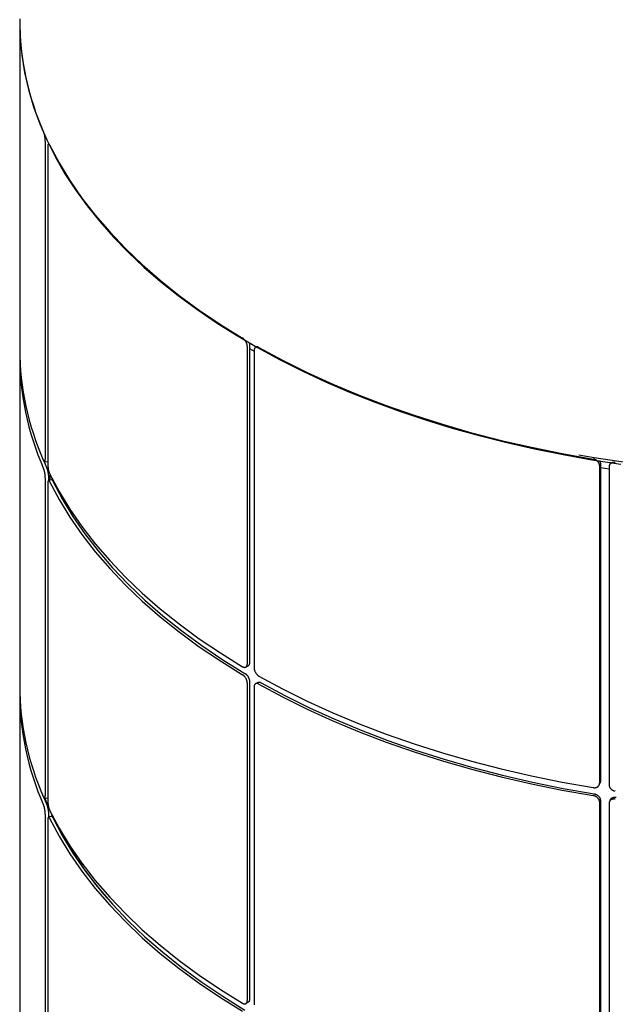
# Model space of a CAD drawing. Header units: millimetres. Extents: x 28 to 4128, y 24 to 2894.
# Tile 30 of 32: x 3268 to 3450, y 1906 to 2207. Entities that reach past the tile are written whole.
import ezdxf

# ---------------------------------------------------------------- set-up
doc = ezdxf.new("R2010")
doc.units = ezdxf.units.MM
doc.header["$LTSCALE"] = 10

msp = doc.modelspace()

# ---------------------------------------------------------------- linework, layer by layer
for p, q in [((3268.14, 2207.6), (3268.14, 2206.78)), ((3268.14, 2207.06), (3268.14, 2106.57)), ((3275.98, 2170.19), (3275.98, 2072.97)), ((3276.76, 2168.51), (3276.76, 2071.29)), ((3276.95, 2169.48), (3276.95, 2169.36)), ((3277, 2169.37), (3276.98, 2169.37)), ((3338.51, 2107.89), (3338.51, 2010.67)), ((3337.79, 2107.48), (3337.79, 2010.26)), ((3338.51, 2106.75), (3339.92, 2105.93)), ((3339.92, 2106.25), (3339.92, 2009.03)), ((3340.52, 2107.27), (3340.34, 2107.17)), ((3268.14, 2104.11), (3268.14, 2003.63)), ((3275.41, 2072.62), (3276.45, 2070.15)), ((3275.77, 2072.11), (3276.74, 2072.25)), ((3276.76, 2072.26), (3276.74, 2072.26)), ((3445.64, 2071.02), (3445.64, 1973.8)), ((3445.9, 2071.58), (3445.9, 1974.36)), ((3445.9, 2070.34), (3448.55, 2069.93)), ((3448.55, 2070.57), (3448.55, 1973.35)), ((3448.91, 2071.66), (3448.66, 2071.1)), ((3275.98, 2067.25), (3275.98, 1970.03)), ((3276.95, 2067.39), (3276.95, 2066.42)), ((3277.94, 2066.58), (3276.98, 2066.43)), ((3277.38, 2068.37), (3277.38, 2066.49)), ((3278.02, 2067.11), (3278.02, 2066.56)), ((3276.76, 2065.57), (3276.76, 1968.35)), ((3337.37, 2009.34), (3338.09, 2009.75)), ((3337.79, 2004.54), (3337.79, 1907.32)), ((3338.51, 2004.95), (3338.51, 1907.73)), ((3339.92, 2003.31), (3339.92, 1906.09)), ((3341.04, 2004.64), (3340.34, 2004.23)), ((3268.14, 2001.17), (3268.14, 1900.69)), ((3445.51, 1973.24), (3445.78, 1973.8)), ((3275.41, 1969.68), (3276.45, 1967.2)), ((3275.77, 1969.16), (3276.74, 1969.31)), ((3275.84, 1969.18), (3276.99, 1966.45)), ((3276.76, 1969.32), (3276.74, 1969.32)), ((3445.64, 1968.08), (3445.64, 1870.86)), ((3445.9, 1968.64), (3445.9, 1871.41)), ((3448.55, 1967.63), (3448.55, 1870.41)), ((3448.91, 1968.72), (3448.66, 1968.16)), ((3275.98, 1964.31), (3275.98, 1867.09)), ((3276.95, 1964.45), (3276.95, 1963.47)), ((3276.95, 1964.09), (3277.2, 1963.52)), ((3277.94, 1963.64), (3276.98, 1963.49)), ((3277.55, 1963.58), (3278.06, 1964.08)), ((3276.76, 1962.63), (3276.76, 1865.41)), ((3278.99, 1962.19), (3278.88, 1962.08)), ((3337.37, 1906.4), (3338.09, 1906.81))]:
    msp.add_line(p, q)
at = {"flags": 128}
for points in [[(3268.14, 2206.78), (3268.3, 2201.78), (3268.8, 2196.48), (3269.65, 2191.2), (3270.86, 2185.93), (3272.4, 2180.7), (3274.3, 2175.51), (3276.53, 2170.36), (3279.1, 2165.27), (3282.01, 2160.23), (3285.24, 2155.26), (3288.8, 2150.37), (3292.68, 2145.56), (3296.88, 2140.84), (3301.38, 2136.21), (3306.18, 2131.68), (3311.28, 2127.27), (3316.67, 2122.97), (3322.34, 2118.79), (3328.28, 2114.74), (3334.48, 2110.82), (3340.93, 2107.04), (3347.63, 2103.41), (3354.57, 2099.92), (3361.73, 2096.59), (3369.1, 2093.42), (3376.68, 2090.42), (3384.45, 2087.58), (3392.4, 2084.92), (3400.52, 2082.43), (3408.8, 2080.12), (3417.23, 2078), (3425.79, 2076.07), (3434.47, 2074.32), (3443.26, 2072.76), (3452.15, 2071.4)], [(3277.3, 2169.03), (3280.21, 2163.54), (3283.51, 2158.12), (3287.2, 2152.78), (3291.26, 2147.54), (3295.69, 2142.4), (3300.49, 2137.37), (3305.64, 2132.45), (3311.14, 2127.66), (3316.97, 2123.01), (3323.13, 2118.5), (3329.61, 2114.14), (3336.4, 2109.94)], [(3341.35, 2107.08), (3348.63, 2103.16), (3356.18, 2099.42), (3364, 2095.87), (3372.05, 2092.5), (3380.35, 2089.32), (3388.86, 2086.35), (3397.58, 2083.58), (3406.49, 2081.02), (3415.57, 2078.68), (3424.81, 2076.55), (3434.2, 2074.64), (3443.71, 2072.96)], [(3277.3, 2068.54), (3280.21, 2063.05), (3283.51, 2057.63), (3287.2, 2052.3), (3291.26, 2047.05), (3295.69, 2041.91), (3300.49, 2036.88), (3305.64, 2031.96), (3311.14, 2027.18), (3316.97, 2022.52), (3323.13, 2018.01), (3329.61, 2013.66), (3336.4, 2009.45)], [(3277.3, 2066.09), (3280.21, 2060.6), (3283.51, 2055.18), (3287.2, 2049.84), (3291.26, 2044.6), (3295.69, 2039.46), (3300.49, 2034.42), (3305.64, 2029.51), (3311.14, 2024.72), (3316.97, 2020.07), (3323.13, 2015.56), (3329.61, 2011.2), (3336.4, 2007)], [(3278.26, 2066.24), (3281.16, 2060.77), (3284.45, 2055.38), (3288.12, 2050.07), (3292.16, 2044.84), (3296.58, 2039.72), (3301.35, 2034.71), (3306.48, 2029.82), (3311.96, 2025.05), (3317.77, 2020.42), (3323.9, 2015.93), (3330.35, 2011.59), (3337.11, 2007.41)], [(3341.35, 2006.59), (3348.63, 2002.67), (3356.18, 1998.93), (3364, 1995.38), (3372.05, 1992.01), (3380.35, 1988.84), (3388.86, 1985.86), (3397.58, 1983.09), (3406.49, 1980.53), (3415.57, 1978.19), (3424.81, 1976.06), (3434.2, 1974.16), (3443.71, 1972.48)], [(3341.35, 2004.14), (3348.63, 2000.22), (3356.18, 1996.48), (3364, 1992.92), (3372.05, 1989.56), (3380.35, 1986.38), (3388.86, 1983.41), (3397.58, 1980.64), (3406.49, 1978.08), (3415.57, 1975.74), (3424.81, 1973.61), (3434.2, 1971.7), (3443.71, 1970.02)], [(3342.06, 2004.55), (3349.3, 2000.65), (3356.82, 1996.92), (3364.6, 1993.38), (3372.63, 1990.03), (3380.88, 1986.87), (3389.36, 1983.91), (3398.04, 1981.15), (3406.91, 1978.6), (3415.95, 1976.27), (3425.16, 1974.15), (3434.5, 1972.25), (3443.98, 1970.58)], [(3277.3, 1965.6), (3280.21, 1960.11), (3283.51, 1954.69), (3287.2, 1949.36), (3291.26, 1944.11), (3295.69, 1938.97), (3300.49, 1933.94), (3305.64, 1929.02), (3311.14, 1924.24), (3316.97, 1919.58), (3323.13, 1915.07), (3329.61, 1910.71), (3336.4, 1906.51)], [(3277.3, 1963.15), (3280.21, 1957.66), (3283.51, 1952.24), (3287.2, 1946.9), (3291.26, 1941.66), (3295.69, 1936.52), (3300.49, 1931.48), (3305.64, 1926.57), (3311.14, 1921.78), (3316.97, 1917.13), (3323.13, 1912.62), (3329.61, 1908.26), (3336.4, 1904.06)], [(3278.26, 1963.3), (3281.16, 1957.83), (3284.45, 1952.44), (3288.12, 1947.12), (3292.16, 1941.9), (3296.58, 1936.78), (3301.35, 1931.77), (3306.48, 1926.88), (3311.96, 1922.11), (3317.77, 1917.48), (3323.9, 1912.99), (3330.35, 1908.65), (3337.11, 1904.46)]]:
    msp.add_lwpolyline(points, dxfattribs=at)
for centre, radius, start, end in [((3353.05, 2207.49), 84.91, 180.2898, 204.0074), ((3353.05, 2107), 84.91, 180.2898, 204.0074), ((3352.92, 2104.5), 84.78, 179.4327, 204.0159), ((3509.49, 2477.22), 409.03, 260.1156, 281.7479), ((3353.05, 2004.06), 84.91, 180.2898, 204.0074), ((3352.92, 2001.56), 84.78, 179.4327, 204.0159), ((3380.69, 2013.76), 114.02, 205.9299, 221.3389)]:
    msp.add_arc(centre, radius, start, end)
for points, knots in [([(3275.98, 2170.19), (3275.98, 2170.24), (3275.98, 2170.33), (3275.98, 2170.48), (3275.97, 2170.63), (3275.96, 2170.77), (3275.94, 2170.92), (3275.93, 2171.07), (3275.9, 2171.26), (3275.88, 2171.43), (3275.84, 2171.63), (3275.8, 2171.85), (3275.76, 2172.06), (3275.71, 2172.26), (3275.66, 2172.45), (3275.61, 2172.62), (3275.56, 2172.76), (3275.52, 2172.86), (3275.49, 2172.92), (3275.48, 2172.94)], [0, 0, 0, 0, 0.053417, 0.107023, 0.16082, 0.21481, 0.24529, 0.306444, 0.367882, 0.429609, 0.472186, 0.557871, 0.644342, 0.686919, 0.772602, 0.859073, 0.89415, 0.964599, 1, 1, 1, 1]), ([(3277.3, 2169.03), (3277.28, 2169.06), (3277.25, 2169.12), (3277.21, 2169.19), (3277.16, 2169.26), (3277.12, 2169.31), (3277.08, 2169.34), (3277.04, 2169.37), (3277, 2169.38), (3276.95, 2169.37), (3276.91, 2169.33), (3276.87, 2169.27), (3276.83, 2169.19), (3276.81, 2169.08), (3276.79, 2168.95), (3276.78, 2168.86), (3276.77, 2168.74), (3276.76, 2168.63), (3276.76, 2168.54), (3276.76, 2168.51)], [0, 0, 0, 0, 0.052751, 0.105869, 0.160142, 0.214814, 0.267757, 0.32107, 0.374956, 0.429628, 0.53579, 0.589675, 0.644346, 0.750509, 0.804395, 0.859066, 0.894145, 0.964597, 1, 1, 1, 1]), ([(3337.79, 2107.48), (3337.79, 2107.53), (3337.79, 2107.62), (3337.78, 2107.77), (3337.75, 2107.92), (3337.72, 2108.05), (3337.68, 2108.19), (3337.64, 2108.33), (3337.57, 2108.51), (3337.5, 2108.67), (3337.41, 2108.84), (3337.29, 2109.04), (3337.16, 2109.22), (3337.03, 2109.39), (3336.88, 2109.55), (3336.74, 2109.69), (3336.6, 2109.8), (3336.5, 2109.88), (3336.42, 2109.93), (3336.4, 2109.94)], [0, 0, 0, 0, 0.053417, 0.107023, 0.16082, 0.21481, 0.24529, 0.306444, 0.367882, 0.429609, 0.472186, 0.557871, 0.644342, 0.686919, 0.772602, 0.859073, 0.89415, 0.964599, 1, 1, 1, 1]), ([(3338.39, 2108.58), (3338.4, 2108.56), (3338.44, 2108.45), (3338.47, 2108.31), (3338.49, 2108.14), (3338.5, 2108.01), (3338.51, 2107.92), (3338.51, 2107.89)], [0, 0, 0, 0, 0.100413, 0.442486, 0.581253, 0.859952, 1, 1, 1, 1]), ([(3341.35, 2107.08), (3341.31, 2107.1), (3341.23, 2107.14), (3341.12, 2107.19), (3341, 2107.23), (3340.88, 2107.26), (3340.77, 2107.27), (3340.66, 2107.27), (3340.56, 2107.25), (3340.43, 2107.22), (3340.31, 2107.16), (3340.21, 2107.07), (3340.12, 2106.97), (3340.04, 2106.85), (3339.99, 2106.71), (3339.96, 2106.61), (3339.94, 2106.49), (3339.93, 2106.37), (3339.93, 2106.28), (3339.92, 2106.25)], [0, 0, 0, 0, 0.052751, 0.105869, 0.160142, 0.214814, 0.267757, 0.32107, 0.374956, 0.429628, 0.53579, 0.589675, 0.644346, 0.750509, 0.804395, 0.859066, 0.894145, 0.964597, 1, 1, 1, 1]), ([(3275.48, 2072.45), (3275.5, 2072.42), (3275.53, 2072.36), (3275.57, 2072.29), (3275.61, 2072.22), (3275.64, 2072.18), (3275.68, 2072.14), (3275.71, 2072.12), (3275.75, 2072.1), (3275.79, 2072.11), (3275.83, 2072.13), (3275.87, 2072.18), (3275.9, 2072.25), (3275.93, 2072.35), (3275.95, 2072.46), (3275.97, 2072.6), (3275.98, 2072.74), (3275.98, 2072.85), (3275.98, 2072.94), (3275.98, 2072.97)], [0, 0, 0, 0, 0.053417, 0.107023, 0.160819, 0.214809, 0.24529, 0.306444, 0.367882, 0.429608, 0.472185, 0.557868, 0.644338, 0.686915, 0.772599, 0.859069, 0.894147, 0.964598, 1, 1, 1, 1]), ([(3445.64, 2071.02), (3445.64, 2071.07), (3445.63, 2071.16), (3445.61, 2071.3), (3445.58, 2071.44), (3445.54, 2071.56), (3445.49, 2071.68), (3445.42, 2071.81), (3445.33, 2071.96), (3445.23, 2072.09), (3445.1, 2072.24), (3444.95, 2072.39), (3444.77, 2072.53), (3444.58, 2072.65), (3444.39, 2072.76), (3444.18, 2072.84), (3443.99, 2072.9), (3443.85, 2072.94), (3443.75, 2072.96), (3443.71, 2072.96)], [0, 0, 0, 0, 0.0534169, 0.1070228, 0.1608197, 0.2148096, 0.2452901, 0.3064442, 0.3678824, 0.4296085, 0.4721861, 0.5578705, 0.644342, 0.686919, 0.7726024, 0.8590729, 0.89415, 0.9645991, 1, 1, 1, 1]), ([(3445.61, 2072.48), (3445.63, 2072.45), (3445.7, 2072.35), (3445.79, 2072.17), (3445.85, 2071.99), (3445.88, 2071.82), (3445.9, 2071.7), (3445.9, 2071.61), (3445.9, 2071.58)], [0, 0, 0, 0, 0.111166, 0.354418, 0.599904, 0.699489, 0.899496, 1, 1, 1, 1]), ([(3450.48, 2071.92), (3450.43, 2071.92), (3450.32, 2071.94), (3450.16, 2071.94), (3450, 2071.94), (3449.84, 2071.92), (3449.69, 2071.89), (3449.55, 2071.85), (3449.41, 2071.8), (3449.23, 2071.72), (3449.07, 2071.62), (3448.93, 2071.49), (3448.81, 2071.36), (3448.71, 2071.21), (3448.64, 2071.05), (3448.6, 2070.94), (3448.57, 2070.81), (3448.55, 2070.69), (3448.55, 2070.6), (3448.55, 2070.57)], [0, 0, 0, 0, 0.052751, 0.105869, 0.160142, 0.214814, 0.267757, 0.32107, 0.374956, 0.429628, 0.53579, 0.589675, 0.644346, 0.750509, 0.804395, 0.859066, 0.894145, 0.964597, 1, 1, 1, 1]), ([(3448.91, 2071.66), (3448.93, 2071.7), (3448.97, 2071.77), (3449.02, 2071.86), (3449.06, 2071.9), (3449.06, 2071.91)], [0, 0, 0, 0, 0.4173156, 0.8703345, 1, 1, 1, 1]), ([(3275.98, 2067.25), (3275.98, 2067.29), (3275.98, 2067.39), (3275.98, 2067.54), (3275.97, 2067.69), (3275.96, 2067.83), (3275.94, 2067.97), (3275.93, 2068.13), (3275.9, 2068.32), (3275.88, 2068.49), (3275.84, 2068.69), (3275.8, 2068.91), (3275.76, 2069.12), (3275.71, 2069.32), (3275.66, 2069.51), (3275.61, 2069.68), (3275.56, 2069.82), (3275.52, 2069.91), (3275.49, 2069.98), (3275.48, 2070)], [0, 0, 0, 0, 0.053417, 0.107023, 0.16082, 0.21481, 0.24529, 0.306444, 0.367882, 0.429609, 0.472186, 0.557871, 0.644342, 0.686919, 0.772602, 0.859073, 0.89415, 0.964599, 1, 1, 1, 1]), ([(3276.45, 2070.15), (3276.47, 2070.11), (3276.49, 2070.05), (3276.53, 2069.94), (3276.58, 2069.82), (3276.61, 2069.7), (3276.64, 2069.58), (3276.68, 2069.44), (3276.72, 2069.27), (3276.76, 2069.11), (3276.8, 2068.92), (3276.83, 2068.7), (3276.87, 2068.47), (3276.9, 2068.25), (3276.92, 2068.03), (3276.93, 2067.83), (3276.94, 2067.65), (3276.95, 2067.52), (3276.95, 2067.42), (3276.95, 2067.39)], [0, 0, 0, 0, 0.053417, 0.107023, 0.160819, 0.214809, 0.24529, 0.306444, 0.367882, 0.429608, 0.472185, 0.557868, 0.644338, 0.686915, 0.772599, 0.859069, 0.894147, 0.964598, 1, 1, 1, 1]), ([(3276.76, 2071.29), (3276.76, 2071.24), (3276.76, 2071.15), (3276.77, 2071), (3276.78, 2070.85), (3276.79, 2070.69), (3276.81, 2070.52), (3276.83, 2070.36), (3276.85, 2070.19), (3276.89, 2069.97), (3276.93, 2069.75), (3276.97, 2069.54), (3277.02, 2069.33), (3277.08, 2069.13), (3277.14, 2068.95), (3277.17, 2068.84), (3277.22, 2068.72), (3277.26, 2068.63), (3277.29, 2068.56), (3277.3, 2068.54)], [0, 0, 0, 0, 0.052752, 0.105869, 0.160142, 0.214815, 0.267757, 0.32107, 0.374957, 0.429629, 0.535792, 0.589679, 0.644351, 0.750512, 0.804398, 0.85907, 0.894148, 0.964598, 1, 1, 1, 1]), ([(3277.3, 2066.09), (3277.28, 2066.12), (3277.25, 2066.18), (3277.21, 2066.25), (3277.16, 2066.32), (3277.12, 2066.37), (3277.08, 2066.4), (3277.04, 2066.43), (3277, 2066.43), (3276.95, 2066.43), (3276.91, 2066.39), (3276.87, 2066.33), (3276.83, 2066.25), (3276.81, 2066.14), (3276.79, 2066.01), (3276.78, 2065.91), (3276.77, 2065.8), (3276.76, 2065.69), (3276.76, 2065.6), (3276.76, 2065.57)], [0, 0, 0, 0, 0.052751, 0.105869, 0.160142, 0.214814, 0.267757, 0.32107, 0.374956, 0.429628, 0.53579, 0.589675, 0.644346, 0.750509, 0.804395, 0.859066, 0.894145, 0.964597, 1, 1, 1, 1]), ([(3277.94, 2066.58), (3277.95, 2066.58), (3277.99, 2066.59), (3278.04, 2066.56), (3278.1, 2066.5), (3278.14, 2066.46), (3278.18, 2066.39), (3278.22, 2066.32), (3278.25, 2066.26), (3278.26, 2066.24)], [0, 0, 0, 0, 0.1169253, 0.3805242, 0.5143221, 0.6500707, 0.7371689, 0.9120976, 1, 1, 1, 1]), ([(3336.4, 2009.45), (3336.43, 2009.43), (3336.51, 2009.39), (3336.63, 2009.34), (3336.74, 2009.3), (3336.84, 2009.27), (3336.94, 2009.26), (3337.04, 2009.25), (3337.16, 2009.26), (3337.26, 2009.29), (3337.36, 2009.33), (3337.47, 2009.4), (3337.57, 2009.5), (3337.65, 2009.61), (3337.71, 2009.74), (3337.75, 2009.88), (3337.78, 2010.03), (3337.79, 2010.14), (3337.79, 2010.23), (3337.79, 2010.26)], [0, 0, 0, 0, 0.0534168, 0.1070226, 0.1608194, 0.2148092, 0.2452896, 0.3064436, 0.3678817, 0.4296078, 0.4721847, 0.5578677, 0.6443378, 0.686915, 0.7725987, 0.8590695, 0.8941474, 0.9645982, 1, 1, 1, 1]), ([(3338.51, 2010.67), (3338.51, 2010.62), (3338.5, 2010.53), (3338.49, 2010.4), (3338.46, 2010.28), (3338.43, 2010.19), (3338.4, 2010.09), (3338.35, 2010), (3338.28, 2009.91), (3338.21, 2009.83), (3338.15, 2009.78), (3338.11, 2009.76), (3338.09, 2009.76)], [0, 0, 0, 0, 0.106392, 0.213161, 0.32031, 0.427843, 0.488552, 0.610354, 0.732722, 0.855664, 0.940467, 1, 1, 1, 1]), ([(3339.92, 2009.03), (3339.93, 2008.99), (3339.93, 2008.89), (3339.94, 2008.75), (3339.97, 2008.6), (3340, 2008.45), (3340.05, 2008.29), (3340.1, 2008.14), (3340.16, 2007.99), (3340.26, 2007.79), (3340.37, 2007.59), (3340.49, 2007.4), (3340.63, 2007.22), (3340.77, 2007.06), (3340.92, 2006.91), (3341.02, 2006.82), (3341.14, 2006.73), (3341.25, 2006.65), (3341.33, 2006.61), (3341.35, 2006.59)], [0, 0, 0, 0, 0.052752, 0.105869, 0.160142, 0.214815, 0.267757, 0.32107, 0.374957, 0.429629, 0.535792, 0.589679, 0.644351, 0.750512, 0.804398, 0.85907, 0.894148, 0.964598, 1, 1, 1, 1]), ([(3337.79, 2004.54), (3337.79, 2004.59), (3337.79, 2004.68), (3337.78, 2004.83), (3337.75, 2004.98), (3337.72, 2005.11), (3337.68, 2005.24), (3337.64, 2005.39), (3337.57, 2005.57), (3337.5, 2005.72), (3337.41, 2005.9), (3337.29, 2006.1), (3337.16, 2006.28), (3337.03, 2006.45), (3336.88, 2006.61), (3336.74, 2006.75), (3336.6, 2006.86), (3336.5, 2006.94), (3336.42, 2006.98), (3336.4, 2007)], [0, 0, 0, 0, 0.053417, 0.107023, 0.16082, 0.21481, 0.24529, 0.306444, 0.367882, 0.429609, 0.472186, 0.557871, 0.644342, 0.686919, 0.772602, 0.859073, 0.89415, 0.964599, 1, 1, 1, 1]), ([(3337.11, 2007.41), (3337.15, 2007.38), (3337.22, 2007.33), (3337.34, 2007.25), (3337.46, 2007.15), (3337.55, 2007.06), (3337.65, 2006.95), (3337.75, 2006.84), (3337.87, 2006.69), (3337.97, 2006.55), (3338.08, 2006.38), (3338.18, 2006.18), (3338.28, 2005.98), (3338.36, 2005.78), (3338.42, 2005.57), (3338.47, 2005.37), (3338.49, 2005.2), (3338.5, 2005.07), (3338.51, 2004.98), (3338.51, 2004.95)], [0, 0, 0, 0, 0.0534168, 0.1070226, 0.1608194, 0.2148091, 0.2452896, 0.3064436, 0.3678817, 0.4296078, 0.4721846, 0.5578677, 0.6443377, 0.6869149, 0.7725986, 0.8590694, 0.8941473, 0.9645982, 1, 1, 1, 1]), ([(3341.35, 2004.14), (3341.31, 2004.16), (3341.23, 2004.2), (3341.12, 2004.25), (3341, 2004.29), (3340.88, 2004.31), (3340.77, 2004.33), (3340.66, 2004.33), (3340.56, 2004.31), (3340.43, 2004.28), (3340.31, 2004.22), (3340.21, 2004.13), (3340.12, 2004.03), (3340.04, 2003.91), (3339.99, 2003.77), (3339.96, 2003.67), (3339.94, 2003.54), (3339.93, 2003.43), (3339.93, 2003.34), (3339.92, 2003.31)], [0, 0, 0, 0, 0.052751, 0.105869, 0.160142, 0.214814, 0.267757, 0.32107, 0.374956, 0.429628, 0.53579, 0.589675, 0.644346, 0.750509, 0.804395, 0.859066, 0.894145, 0.964597, 1, 1, 1, 1]), ([(3341.05, 2004.63), (3341.06, 2004.65), (3341.11, 2004.68), (3341.2, 2004.71), (3341.33, 2004.74), (3341.47, 2004.74), (3341.62, 2004.72), (3341.73, 2004.69), (3341.85, 2004.65), (3341.95, 2004.61), (3342.03, 2004.56), (3342.06, 2004.55)], [0, 0, 0, 0, 0.075097, 0.182462, 0.291393, 0.502913, 0.610277, 0.719206, 0.789096, 0.929464, 1, 1, 1, 1]), ([(3443.71, 1972.48), (3443.76, 1972.47), (3443.87, 1972.45), (3444.03, 1972.44), (3444.19, 1972.45), (3444.33, 1972.46), (3444.46, 1972.48), (3444.6, 1972.51), (3444.76, 1972.57), (3444.9, 1972.63), (3445.05, 1972.71), (3445.2, 1972.82), (3445.32, 1972.95), (3445.43, 1973.09), (3445.52, 1973.24), (3445.58, 1973.41), (3445.62, 1973.56), (3445.63, 1973.68), (3445.64, 1973.77), (3445.64, 1973.8)], [0, 0, 0, 0, 0.053417, 0.107023, 0.160819, 0.214809, 0.24529, 0.306444, 0.367882, 0.429608, 0.472185, 0.557868, 0.644338, 0.686915, 0.772599, 0.859069, 0.894147, 0.964598, 1, 1, 1, 1]), ([(3445.9, 1974.36), (3445.9, 1974.31), (3445.9, 1974.22), (3445.88, 1974.09), (3445.84, 1973.96), (3445.81, 1973.86), (3445.78, 1973.81), (3445.78, 1973.8)], [0, 0, 0, 0, 0.234063, 0.468953, 0.70468, 0.941254, 1, 1, 1, 1]), ([(3448.55, 1973.35), (3448.55, 1973.3), (3448.55, 1973.21), (3448.57, 1973.07), (3448.61, 1972.93), (3448.65, 1972.79), (3448.71, 1972.66), (3448.79, 1972.52), (3448.87, 1972.39), (3449, 1972.22), (3449.15, 1972.07), (3449.32, 1971.93), (3449.5, 1971.79), (3449.69, 1971.68), (3449.9, 1971.59), (3450.04, 1971.54), (3450.2, 1971.49), (3450.34, 1971.45), (3450.45, 1971.43), (3450.48, 1971.43)], [0, 0, 0, 0, 0.052752, 0.105869, 0.160142, 0.214815, 0.267757, 0.32107, 0.374957, 0.429629, 0.535792, 0.589679, 0.644351, 0.750512, 0.804398, 0.85907, 0.894148, 0.964598, 1, 1, 1, 1]), ([(3275.48, 1969.51), (3275.5, 1969.48), (3275.53, 1969.42), (3275.57, 1969.35), (3275.61, 1969.28), (3275.64, 1969.24), (3275.68, 1969.2), (3275.71, 1969.18), (3275.75, 1969.16), (3275.79, 1969.17), (3275.83, 1969.19), (3275.87, 1969.23), (3275.9, 1969.31), (3275.93, 1969.41), (3275.95, 1969.52), (3275.97, 1969.66), (3275.98, 1969.8), (3275.98, 1969.91), (3275.98, 1970), (3275.98, 1970.03)], [0, 0, 0, 0, 0.053417, 0.107023, 0.160819, 0.214809, 0.24529, 0.306444, 0.367882, 0.429608, 0.472185, 0.557868, 0.644338, 0.686915, 0.772599, 0.859069, 0.894147, 0.964598, 1, 1, 1, 1]), ([(3445.64, 1968.08), (3445.64, 1968.12), (3445.63, 1968.22), (3445.61, 1968.36), (3445.58, 1968.5), (3445.54, 1968.62), (3445.49, 1968.74), (3445.42, 1968.87), (3445.33, 1969.02), (3445.23, 1969.15), (3445.1, 1969.3), (3444.95, 1969.45), (3444.77, 1969.58), (3444.58, 1969.71), (3444.39, 1969.81), (3444.18, 1969.9), (3443.99, 1969.96), (3443.85, 1970), (3443.75, 1970.02), (3443.71, 1970.02)], [0, 0, 0, 0, 0.0534169, 0.1070228, 0.1608197, 0.2148096, 0.2452901, 0.3064442, 0.3678824, 0.4296085, 0.4721861, 0.5578705, 0.644342, 0.686919, 0.7726024, 0.8590729, 0.89415, 0.9645991, 1, 1, 1, 1]), ([(3443.98, 1970.58), (3444.03, 1970.57), (3444.14, 1970.55), (3444.3, 1970.5), (3444.46, 1970.45), (3444.59, 1970.39), (3444.73, 1970.33), (3444.87, 1970.25), (3445.03, 1970.14), (3445.16, 1970.04), (3445.31, 1969.91), (3445.46, 1969.75), (3445.59, 1969.58), (3445.7, 1969.41), (3445.79, 1969.23), (3445.85, 1969.05), (3445.88, 1968.88), (3445.9, 1968.76), (3445.9, 1968.67), (3445.9, 1968.64)], [0, 0, 0, 0, 0.053417, 0.107023, 0.160819, 0.214809, 0.24529, 0.306444, 0.367882, 0.429608, 0.472185, 0.557868, 0.644338, 0.686915, 0.772599, 0.859069, 0.894147, 0.964598, 1, 1, 1, 1]), ([(3448.91, 1968.72), (3448.93, 1968.76), (3448.97, 1968.83), (3449.04, 1968.94), (3449.12, 1969.05), (3449.25, 1969.18), (3449.4, 1969.29), (3449.57, 1969.38), (3449.75, 1969.46), (3449.95, 1969.51), (3450.15, 1969.54), (3450.29, 1969.56), (3450.45, 1969.56), (3450.59, 1969.55), (3450.7, 1969.54), (3450.74, 1969.53)], [0, 0, 0, 0, 0.062854, 0.131086, 0.200051, 0.270023, 0.405893, 0.474859, 0.544829, 0.680698, 0.749663, 0.819633, 0.864527, 0.954692, 1, 1, 1, 1]), ([(3275.98, 1964.31), (3275.98, 1964.35), (3275.98, 1964.45), (3275.98, 1964.59), (3275.97, 1964.75), (3275.96, 1964.89), (3275.94, 1965.03), (3275.93, 1965.19), (3275.9, 1965.38), (3275.88, 1965.55), (3275.84, 1965.75), (3275.8, 1965.97), (3275.76, 1966.18), (3275.71, 1966.38), (3275.66, 1966.57), (3275.61, 1966.74), (3275.56, 1966.88), (3275.52, 1966.97), (3275.49, 1967.04), (3275.48, 1967.06)], [0, 0, 0, 0, 0.053417, 0.107023, 0.16082, 0.21481, 0.24529, 0.306444, 0.367882, 0.429609, 0.472186, 0.557871, 0.644342, 0.686919, 0.772602, 0.859073, 0.89415, 0.964599, 1, 1, 1, 1]), ([(3276.45, 1967.2), (3276.47, 1967.17), (3276.49, 1967.11), (3276.53, 1967), (3276.58, 1966.87), (3276.61, 1966.76), (3276.64, 1966.64), (3276.68, 1966.5), (3276.72, 1966.33), (3276.76, 1966.17), (3276.8, 1965.98), (3276.83, 1965.76), (3276.87, 1965.53), (3276.9, 1965.31), (3276.92, 1965.09), (3276.93, 1964.89), (3276.94, 1964.7), (3276.95, 1964.57), (3276.95, 1964.48), (3276.95, 1964.45)], [0, 0, 0, 0, 0.053417, 0.107023, 0.160819, 0.214809, 0.24529, 0.306444, 0.367882, 0.429608, 0.472185, 0.557868, 0.644338, 0.686915, 0.772599, 0.859069, 0.894147, 0.964598, 1, 1, 1, 1]), ([(3276.76, 1968.35), (3276.76, 1968.3), (3276.76, 1968.21), (3276.77, 1968.06), (3276.78, 1967.91), (3276.79, 1967.75), (3276.81, 1967.58), (3276.83, 1967.42), (3276.85, 1967.25), (3276.89, 1967.03), (3276.93, 1966.81), (3276.97, 1966.6), (3277.02, 1966.39), (3277.08, 1966.19), (3277.14, 1966.01), (3277.17, 1965.9), (3277.22, 1965.78), (3277.26, 1965.69), (3277.29, 1965.62), (3277.3, 1965.6)], [0, 0, 0, 0, 0.052752, 0.105869, 0.160142, 0.214815, 0.267757, 0.32107, 0.374957, 0.429629, 0.535792, 0.589679, 0.644351, 0.750512, 0.804398, 0.85907, 0.894148, 0.964598, 1, 1, 1, 1]), ([(3450.48, 1968.97), (3450.43, 1968.98), (3450.32, 1968.99), (3450.16, 1969), (3450, 1969), (3449.84, 1968.98), (3449.69, 1968.95), (3449.55, 1968.91), (3449.41, 1968.86), (3449.23, 1968.78), (3449.07, 1968.67), (3448.93, 1968.55), (3448.81, 1968.42), (3448.71, 1968.27), (3448.64, 1968.11), (3448.6, 1968), (3448.57, 1967.87), (3448.55, 1967.75), (3448.55, 1967.66), (3448.55, 1967.63)], [0, 0, 0, 0, 0.052751, 0.105869, 0.160142, 0.214814, 0.267757, 0.32107, 0.374956, 0.429628, 0.53579, 0.589675, 0.644346, 0.750509, 0.804395, 0.859066, 0.894145, 0.964597, 1, 1, 1, 1]), ([(3277.3, 1963.15), (3277.28, 1963.18), (3277.25, 1963.24), (3277.21, 1963.31), (3277.16, 1963.38), (3277.12, 1963.43), (3277.08, 1963.46), (3277.04, 1963.48), (3277, 1963.49), (3276.95, 1963.49), (3276.91, 1963.45), (3276.87, 1963.39), (3276.83, 1963.31), (3276.81, 1963.2), (3276.79, 1963.07), (3276.78, 1962.97), (3276.77, 1962.86), (3276.76, 1962.75), (3276.76, 1962.66), (3276.76, 1962.63)], [0, 0, 0, 0, 0.052751, 0.105869, 0.160142, 0.214814, 0.267757, 0.32107, 0.374956, 0.429628, 0.53579, 0.589675, 0.644346, 0.750509, 0.804395, 0.859066, 0.894145, 0.964597, 1, 1, 1, 1]), ([(3277.94, 1963.64), (3277.95, 1963.64), (3277.99, 1963.65), (3278.04, 1963.62), (3278.1, 1963.56), (3278.14, 1963.51), (3278.18, 1963.45), (3278.22, 1963.38), (3278.25, 1963.32), (3278.26, 1963.3)], [0, 0, 0, 0, 0.1169253, 0.3805242, 0.5143221, 0.6500707, 0.7371689, 0.9120976, 1, 1, 1, 1]), ([(3336.4, 1906.51), (3336.43, 1906.49), (3336.51, 1906.45), (3336.63, 1906.39), (3336.74, 1906.36), (3336.84, 1906.33), (3336.94, 1906.32), (3337.04, 1906.31), (3337.16, 1906.32), (3337.26, 1906.35), (3337.36, 1906.39), (3337.47, 1906.46), (3337.57, 1906.56), (3337.65, 1906.67), (3337.71, 1906.8), (3337.75, 1906.94), (3337.78, 1907.09), (3337.79, 1907.2), (3337.79, 1907.29), (3337.79, 1907.32)], [0, 0, 0, 0, 0.0534168, 0.1070226, 0.1608194, 0.2148092, 0.2452896, 0.3064436, 0.3678817, 0.4296078, 0.4721847, 0.5578677, 0.6443378, 0.686915, 0.7725987, 0.8590695, 0.8941474, 0.9645982, 1, 1, 1, 1]), ([(3338.51, 1907.73), (3338.51, 1907.68), (3338.5, 1907.59), (3338.49, 1907.46), (3338.46, 1907.34), (3338.43, 1907.25), (3338.4, 1907.15), (3338.35, 1907.06), (3338.28, 1906.96), (3338.21, 1906.89), (3338.15, 1906.84), (3338.11, 1906.82), (3338.09, 1906.81)], [0, 0, 0, 0, 0.106392, 0.213161, 0.32031, 0.427843, 0.488552, 0.610354, 0.732722, 0.855664, 0.940467, 1, 1, 1, 1])]:
    msp.add_open_spline(points, degree=3, knots=knots)

doc.saveas('drawing.dxf')
